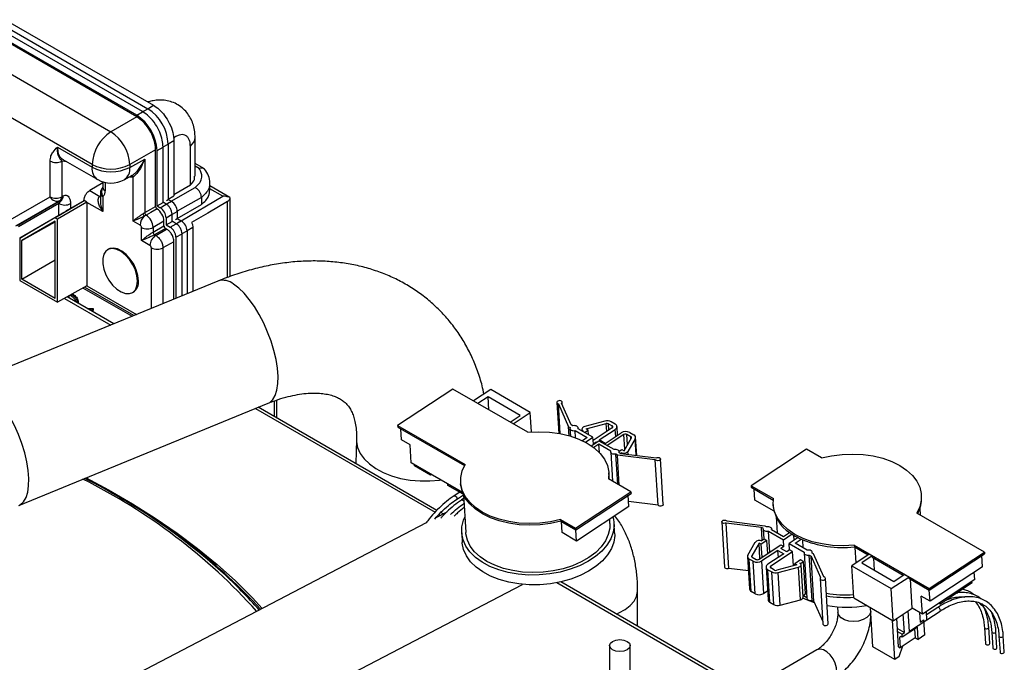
# Model space of a CAD drawing. Header units: millimetres. Extents: x 16 to 503, y 3 to 290.
# Tile 159 of 172: x 116 to 134, y 169 to 181. Entities that reach past the tile are written whole.
import ezdxf

# ---------------------------------------------------------------- set-up
doc = ezdxf.new("R2010")
doc.units = ezdxf.units.MM

msp = doc.modelspace()

# ---------------------------------------------------------------- linework, layer by layer
at = {"color": 7, "linetype": 'Continuous', "lineweight": 25}
for p, q in [((115.151, 181.405), (117.926, 179.803)), ((115.268, 181.462), (118.033, 179.866)), ((117.719, 179.652), (114.946, 181.253)), ((117.719, 179.681), (114.951, 181.279)), ((117.83, 179.748), (115.055, 181.35)), ((114.471, 180.973), (117.238, 179.374)), ((116.888, 178.764), (114.177, 180.329)), ((117.949, 179.931), (117.917, 179.933)), ((117.719, 179.681), (117.83, 179.747)), ((117.83, 179.748), (117.87, 179.772)), ((117.872, 179.771), (117.926, 179.803)), ((117.925, 179.803), (118.033, 179.866)), ((117.719, 179.652), (117.238, 179.374)), ((118.413, 179.206), (118.306, 179.144)), ((118.413, 179.206), (118.413, 178.178)), ((118.808, 178.546), (118.808, 179.271)), ((116.24, 179.086), (116.888, 178.712)), ((118.072, 179.039), (117.592, 178.762)), ((118.072, 177.983), (118.072, 179.039)), ((118.098, 179.025), (118.21, 179.089)), ((118.098, 177.993), (118.098, 179.025)), ((118.212, 179.09), (118.21, 179.089)), ((118.21, 178.059), (118.21, 179.089)), ((118.212, 179.09), (118.306, 179.143)), ((118.306, 179.143), (118.306, 178.113)), ((118.72, 178.386), (118.72, 179.107)), ((116.105, 178.162), (116.105, 178.828)), ((116.322, 178.827), (116.322, 178.162)), ((116.417, 178.815), (116.322, 178.827)), ((116.341, 178.858), (116.992, 178.483)), ((117.592, 178.71), (117.868, 178.864)), ((117.868, 178.864), (117.868, 177.866)), ((116.888, 178.764), (116.888, 178.712)), ((117.592, 178.762), (117.592, 178.71)), ((118.982, 178.68), (118.808, 178.78)), ((118.884, 178.686), (118.808, 178.729)), ((117.089, 178.44), (117.089, 178.338)), ((117.134, 178.427), (117.134, 178.275)), ((117.485, 178.479), (117.629, 178.559)), ((117.652, 178.53), (117.568, 178.525)), ((117.652, 177.709), (117.652, 178.53)), ((119.075, 178.435), (119.074, 178.422)), ((119.085, 178.289), (119.085, 178.426)), ((117.089, 178.42), (116.843, 178.278)), ((116.843, 178.278), (117.033, 178.169)), ((118.365, 178.079), (118.81, 178.336)), ((118.413, 178.206), (118.72, 178.386)), ((119.458, 178.148), (119.085, 178.363)), ((119.327, 178.172), (119.085, 178.312)), ((115.232, 177.658), (116.105, 178.162)), ((116.29, 178.091), (115.457, 177.611)), ((115.488, 177.628), (116.319, 178.107)), ((116.196, 177.771), (116.738, 178.091)), ((116.792, 178.06), (116.244, 177.743)), ((116.319, 178.107), (116.29, 178.091)), ((116.322, 178.162), (116.351, 178.178)), ((116.734, 178.089), (116.487, 177.943)), ((116.792, 178.06), (116.738, 178.091)), ((116.792, 178.057), (116.792, 176.502)), ((117.088, 177.887), (116.792, 178.057)), ((117.033, 178.169), (117.043, 178.175)), ((117.043, 178.164), (117.033, 178.169)), ((117.043, 178.232), (117.043, 178.083)), ((117.088, 178.169), (117.088, 177.887)), ((118.098, 177.993), (118.21, 178.058)), ((118.21, 178.059), (118.215, 178.062)), ((118.27, 178.024), (118.21, 178.059)), ((118.27, 178.024), (118.334, 178.061)), ((118.275, 178.095), (118.306, 178.113)), ((118.306, 178.115), (118.413, 178.178)), ((118.306, 178.113), (118.366, 178.078)), ((118.335, 178.06), (118.366, 178.078)), ((118.925, 178.151), (118.475, 177.891)), ((118.549, 177.715), (119.327, 178.172)), ((118.925, 178.151), (118.925, 178.019)), ((119.415, 176.659), (119.415, 178.071)), ((119.456, 178.146), (119.458, 178.147)), ((119.459, 176.675), (119.459, 178.146)), ((116.27, 178.035), (115.515, 177.599)), ((116.27, 177.816), (116.27, 178.035)), ((116.487, 178.034), (116.487, 177.943)), ((118.098, 177.993), (118.159, 177.957)), ((118.159, 177.957), (118.271, 178.023)), ((118.387, 177.84), (118.475, 177.89)), ((118.475, 177.759), (118.925, 178.019)), ((118.475, 177.89), (118.475, 177.758)), ((116.196, 177.771), (115.538, 177.391)), ((116.202, 177.705), (115.58, 177.346)), ((115.58, 177.346), (116.202, 177.696)), ((115.727, 177.503), (116.27, 177.816)), ((116.244, 177.743), (116.196, 177.771)), ((116.201, 176.269), (116.202, 177.705)), ((116.244, 176.196), (116.244, 177.743)), ((117.782, 177.634), (117.652, 177.709)), ((117.895, 177.819), (117.861, 177.8)), ((118.228, 177.705), (118.024, 177.589)), ((118.228, 177.62), (118.228, 177.705)), ((118.266, 177.772), (118.379, 177.836)), ((118.266, 177.772), (118.266, 177.638)), ((118.266, 177.638), (118.379, 177.703)), ((118.387, 177.84), (118.379, 177.836)), ((118.379, 177.704), (118.379, 177.836)), ((118.379, 177.704), (118.387, 177.709)), ((118.455, 177.66), (118.379, 177.704)), ((118.444, 177.74), (118.475, 177.758)), ((118.455, 177.66), (118.519, 177.698)), ((118.475, 177.758), (118.551, 177.714)), ((118.52, 177.696), (118.551, 177.714)), ((117.808, 177.346), (117.808, 177.59)), ((118.024, 177.502), (118.228, 177.62)), ((118.024, 177.589), (118.024, 177.502)), ((118.256, 177.573), (118.052, 177.455)), ((118.075, 177.442), (118.277, 177.561)), ((118.277, 177.561), (118.256, 177.573)), ((118.266, 177.638), (118.344, 177.593)), ((118.344, 177.593), (118.456, 177.658)), ((118.57, 177.475), (118.66, 177.526)), ((118.767, 177.591), (118.66, 177.528)), ((118.66, 177.526), (118.66, 176.355)), ((118.767, 177.591), (118.767, 176.399)), ((115.538, 177.391), (115.727, 177.503)), ((115.538, 177.391), (115.538, 176.603)), ((115.58, 176.628), (115.58, 177.346)), ((117.967, 177.254), (117.808, 177.346)), ((118.052, 177.455), (118.075, 177.442)), ((118.413, 177.325), (118.209, 177.209)), ((118.413, 176.254), (118.413, 177.325)), ((118.451, 177.407), (118.564, 177.471)), ((118.451, 177.407), (118.451, 176.27)), ((118.57, 177.475), (118.564, 177.472)), ((118.564, 176.316), (118.564, 177.472)), ((117.194, 177.185), (117.178, 177.175)), ((117.993, 176.082), (117.993, 177.21)), ((118.209, 177.209), (118.209, 176.17)), ((115.58, 176.628), (116.201, 176.986)), ((119.234, 176.591), (114.586, 174.684)), ((115.538, 176.603), (116.244, 176.196)), ((116.201, 176.269), (115.58, 176.628)), ((116.792, 176.502), (116.244, 176.196)), ((116.719, 176.461), (117.632, 175.934)), ((117.666, 175.948), (116.749, 176.477)), ((116.792, 176.502), (117.716, 175.968)), ((116.376, 176.269), (117.238, 175.772)), ((117.293, 175.795), (116.424, 176.296)), ((116.441, 176.306), (116.441, 176.286)), ((116.457, 176.315), (116.457, 176.277)), ((116.501, 176.307), (116.472, 176.323)), ((116.55, 176.311), (116.566, 176.321)), ((117.639, 176.376), (117.656, 176.385)), ((116.619, 176.184), (116.629, 176.189)), ((116.797, 176.081), (116.905, 176.078)), ((116.815, 176.071), (116.889, 176.068)), ((116.889, 176.068), (116.905, 176.078)), ((116.889, 176.068), (116.889, 176.031)), ((116.889, 176.031), (116.905, 176.041)), ((116.905, 176.078), (116.905, 176.041)), ((116.889, 176.031), (116.883, 176.031)), ((123.615, 174.579), (122.584, 173.9)), ((125.01, 173.773), (123.615, 174.579)), ((124.322, 174.567), (124.001, 174.356)), ((124.272, 174.434), (124.082, 174.309)), ((124.87, 174.088), (124.272, 174.434)), ((124.287, 174.19), (124.272, 174.434)), ((125.056, 174.143), (124.322, 174.567)), ((115.52, 172.407), (120.168, 174.313)), ((119.932, 174.217), (123.282, 172.283)), ((123.315, 172.318), (119.987, 174.239)), ((120.286, 174.067), (120.286, 174.358)), ((120.329, 174.042), (120.329, 174.372)), ((125.551, 174.329), (125.587, 173.753)), ((125.581, 174.303), (125.771, 173.874)), ((125.616, 173.748), (125.581, 174.303)), ((125.818, 173.914), (125.641, 174.315)), ((125.654, 174.285), (125.651, 174.335)), ((124.681, 173.963), (124.87, 174.088)), ((124.735, 173.932), (125.056, 174.143)), ((125.079, 173.779), (125.056, 174.143)), ((122.584, 173.9), (123.842, 173.174)), ((122.584, 173.9), (122.586, 173.87)), ((122.586, 173.87), (123.83, 173.152)), ((122.655, 173.63), (122.642, 173.837)), ((125.771, 173.874), (125.799, 173.859)), ((125.782, 173.709), (125.771, 173.874)), ((125.796, 173.844), (125.805, 173.702)), ((125.853, 173.894), (125.818, 173.914)), ((126.226, 173.679), (125.947, 173.84)), ((125.951, 173.838), (125.95, 173.854)), ((126.446, 173.98), (126.071, 173.881)), ((126.098, 173.838), (126.473, 173.937)), ((126.138, 173.814), (126.098, 173.838)), ((126.586, 173.857), (126.23, 173.622)), ((126.482, 173.788), (126.473, 173.937)), ((126.513, 173.933), (126.586, 173.891)), ((126.521, 173.814), (126.513, 173.933)), ((126.641, 173.926), (126.567, 173.969)), ((126.588, 173.858), (126.586, 173.891)), ((126.684, 173.72), (126.674, 173.88)), ((125.893, 173.804), (126.118, 173.674)), ((125.901, 173.67), (125.893, 173.804)), ((126.03, 173.81), (126.015, 173.8)), ((126.021, 173.833), (126.023, 173.805)), ((126.118, 173.674), (126.029, 173.616)), ((126.043, 173.802), (126.03, 173.81)), ((126.07, 173.769), (126.138, 173.814)), ((126.087, 173.587), (126.226, 173.679)), ((126.144, 173.726), (126.138, 173.814)), ((126.234, 173.558), (126.226, 173.679)), ((126.342, 173.629), (126.641, 173.826)), ((126.451, 173.566), (126.75, 173.763)), ((126.804, 173.731), (126.492, 173.525)), ((126.649, 173.696), (126.641, 173.826)), ((126.821, 173.458), (126.804, 173.731)), ((126.805, 173.429), (126.941, 173.667)), ((126.932, 173.691), (126.859, 173.733)), ((126.87, 173.544), (126.859, 173.733)), ((127.013, 173.653), (126.877, 173.416)), ((126.913, 173.769), (126.986, 173.727)), ((126.934, 173.655), (126.932, 173.691)), ((127.033, 173.344), (127.013, 173.653)), ((127.041, 173.343), (127.02, 173.68)), ((121.817, 173.638), (121.803, 173.191)), ((122.819, 173.536), (122.655, 173.63)), ((122.839, 173.203), (122.819, 173.536)), ((126.193, 173.522), (126.335, 173.616)), ((126.234, 173.558), (126.288, 173.593)), ((126.335, 173.549), (126.241, 173.487)), ((126.288, 173.593), (126.295, 173.589)), ((126.289, 173.585), (126.288, 173.593)), ((126.335, 173.616), (126.614, 173.455)), ((126.56, 173.419), (126.335, 173.549)), ((126.345, 173.393), (126.335, 173.549)), ((126.451, 173.566), (126.342, 173.629)), ((126.558, 173.405), (126.592, 172.86)), ((126.682, 173.349), (126.654, 173.365)), ((126.69, 172.804), (126.654, 173.365)), ((127.388, 173.26), (126.682, 173.349)), ((126.717, 172.788), (126.682, 173.349)), ((126.709, 173.4), (126.743, 173.38)), ((126.711, 173.418), (126.764, 173.453)), ((126.712, 173.398), (126.711, 173.414)), ((126.743, 173.38), (127.404, 173.297)), ((126.75, 173.394), (126.764, 173.386)), ((126.764, 173.386), (126.754, 173.379)), ((126.764, 173.453), (126.805, 173.429)), ((126.765, 173.378), (126.764, 173.386)), ((126.88, 173.363), (126.877, 173.416)), ((130.205, 173.455), (129.174, 172.777)), ((130.484, 173.294), (130.205, 173.455)), ((123.794, 172.652), (122.839, 173.203)), ((122.898, 173.145), (122.896, 173.171)), ((123.197, 172.972), (122.898, 173.145)), ((127.441, 172.413), (127.388, 173.26)), ((127.537, 172.43), (127.484, 173.277)), ((123.197, 172.972), (123.195, 172.998)), ((123.217, 172.986), (123.197, 172.972)), ((126.523, 172.984), (126.521, 173.014)), ((123.523, 172.784), (123.521, 172.81)), ((123.808, 172.62), (123.523, 172.784)), ((123.758, 172.841), (123.759, 172.811)), ((126.933, 172.663), (126.517, 172.903)), ((129.174, 172.777), (129.59, 172.537)), ((129.174, 172.777), (129.176, 172.747)), ((129.176, 172.747), (129.587, 172.509)), ((117.383, 172.567), (117.317, 172.605)), ((123.742, 172.657), (123.639, 172.589)), ((123.683, 172.522), (123.811, 172.607)), ((123.81, 172.614), (123.855, 171.906)), ((125.902, 171.985), (126.933, 172.663)), ((125.904, 171.955), (126.935, 172.633)), ((126.896, 172.389), (126.882, 172.598)), ((126.933, 172.663), (126.935, 172.633)), ((129.245, 172.507), (129.232, 172.714)), ((132.351, 172.569), (132.349, 172.599)), ((123.815, 172.537), (123.775, 172.511)), ((123.821, 172.446), (123.819, 172.444)), ((123.819, 172.444), (123.821, 172.445)), ((126.896, 172.389), (125.919, 171.746)), ((127.441, 172.413), (126.89, 172.483)), ((129.602, 172.301), (129.245, 172.507)), ((129.586, 172.426), (129.588, 172.396)), ((132.334, 172.226), (132.325, 172.367)), ((123.499, 172.286), (123.295, 172.179)), ((123.354, 172.241), (123.382, 172.225)), ((123.432, 172.251), (123.388, 172.276)), ((129.638, 172.199), (129.657, 171.899)), ((133.523, 171.54), (132.265, 172.266)), ((123.118, 172.087), (113.734, 167.189)), ((125.623, 172.146), (125.902, 171.985)), ((125.623, 172.146), (125.624, 172.116)), ((125.624, 172.116), (125.904, 171.955)), ((125.649, 171.902), (125.636, 172.109)), ((126.542, 172.075), (126.537, 172.153)), ((126.63, 171.898), (126.619, 172.08)), ((128.627, 172.103), (128.68, 171.256)), ((129.368, 171.999), (128.707, 172.082)), ((128.76, 171.236), (128.707, 172.082)), ((128.723, 172.12), (129.429, 172.031)), ((129.402, 171.979), (129.368, 171.999)), ((129.382, 171.766), (129.368, 171.999)), ((129.429, 172.031), (129.456, 172.015)), ((123.778, 171.901), (123.789, 171.72)), ((125.919, 171.746), (125.649, 171.902)), ((125.902, 171.985), (125.904, 171.955)), ((125.919, 171.746), (125.906, 171.956)), ((129.4, 171.965), (129.411, 171.784)), ((129.776, 171.764), (129.496, 171.925)), ((129.521, 171.537), (129.496, 171.925)), ((129.551, 171.961), (129.775, 171.831)), ((129.554, 171.959), (129.553, 171.975)), ((129.775, 171.831), (129.89, 171.906)), ((129.94, 171.872), (129.776, 171.764)), ((129.975, 171.761), (129.969, 171.853)), ((129.113, 171.485), (129.249, 171.722)), ((129.321, 171.708), (129.185, 171.471)), ((129.362, 171.685), (129.321, 171.708)), ((129.339, 171.418), (129.321, 171.708)), ((129.322, 171.407), (129.729, 171.674)), ((129.362, 171.752), (129.416, 171.788)), ((129.47, 171.756), (129.362, 171.685)), ((129.375, 171.744), (129.362, 171.752)), ((129.362, 171.75), (129.362, 171.752)), ((129.377, 171.443), (129.362, 171.685)), ((129.416, 171.788), (129.47, 171.756)), ((129.486, 171.514), (129.47, 171.756)), ((129.729, 171.674), (129.783, 171.643)), ((129.783, 171.643), (129.729, 171.607)), ((129.783, 171.643), (129.776, 171.764)), ((130.049, 171.809), (129.884, 171.701)), ((129.884, 171.701), (130.164, 171.54)), ((129.892, 171.58), (129.884, 171.701)), ((129.993, 171.705), (130.108, 171.781)), ((130.218, 171.576), (129.993, 171.705)), ((130.146, 171.617), (130.137, 171.768)), ((131.097, 171.667), (132.492, 170.862)), ((131.097, 171.667), (131.099, 171.637)), ((131.099, 171.637), (131.358, 171.487)), ((129.106, 171.457), (129.144, 170.853)), ((129.186, 171.453), (129.185, 171.471)), ((129.674, 171.572), (129.376, 171.375)), ((129.784, 171.509), (129.485, 171.312)), ((129.539, 171.281), (129.946, 171.549)), ((129.674, 171.572), (129.784, 171.509)), ((129.683, 171.442), (129.674, 171.572)), ((129.838, 171.544), (129.729, 171.607)), ((129.892, 171.58), (129.838, 171.544)), ((129.946, 171.549), (129.892, 171.58)), ((129.963, 171.283), (129.946, 171.549)), ((130.161, 171.526), (130.214, 170.679)), ((130.258, 171.485), (130.292, 171.466)), ((130.311, 170.639), (130.258, 171.485)), ((130.292, 171.466), (130.47, 171.065)), ((130.345, 170.619), (130.292, 171.466)), ((130.339, 171.505), (130.312, 171.521)), ((130.316, 171.519), (130.315, 171.535)), ((130.529, 171.077), (130.339, 171.505)), ((131.377, 171.499), (131.052, 171.285)), ((131.133, 171.339), (131.115, 171.627)), ((131.432, 171.468), (131.237, 171.34)), ((131.432, 171.468), (131.377, 171.499)), ((131.432, 171.468), (131.433, 171.444)), ((132.492, 170.862), (133.523, 171.54)), ((132.494, 170.831), (133.525, 171.51)), ((133.486, 171.266), (133.473, 171.475)), ((133.523, 171.54), (133.525, 171.51)), ((129.213, 171.369), (129.14, 171.411)), ((129.178, 170.806), (129.14, 171.411)), ((129.194, 171.447), (129.267, 171.404)), ((129.251, 170.764), (129.213, 171.369)), ((129.414, 170.77), (129.376, 171.375)), ((129.542, 171.246), (129.539, 171.281)), ((130.028, 171.3), (129.653, 171.201)), ((130.096, 171.395), (129.988, 171.324)), ((129.988, 171.324), (130.028, 171.3)), ((129.99, 171.29), (129.988, 171.324)), ((130.083, 171.336), (130.096, 171.328)), ((130.151, 171.364), (130.096, 171.395)), ((130.096, 171.328), (130.151, 171.364)), ((130.097, 171.325), (130.096, 171.328)), ((130.143, 170.7), (130.105, 171.305)), ((130.189, 170.759), (130.151, 171.364)), ((131.089, 170.686), (131.052, 171.285)), ((131.052, 171.285), (131.786, 170.861)), ((131.237, 171.34), (131.836, 170.994)), ((131.433, 171.444), (132.011, 171.11)), ((131.477, 171.202), (131.463, 171.427)), ((133.486, 171.266), (132.509, 170.623)), ((129.123, 171.19), (128.76, 171.236)), ((129.452, 171.258), (129.489, 170.653)), ((129.485, 171.212), (129.559, 171.169)), ((129.523, 170.607), (129.485, 171.212)), ((129.613, 171.205), (129.54, 171.247)), ((129.597, 170.565), (129.559, 171.169)), ((129.68, 171.157), (130.055, 171.257)), ((129.717, 170.553), (129.68, 171.157)), ((130.093, 170.652), (130.055, 171.257)), ((131.836, 170.994), (132.03, 171.122)), ((132.112, 171.075), (132.03, 171.122)), ((133.343, 171.027), (133.335, 171.166)), ((114.589, 165.553), (124.91, 170.939)), ((125.555, 170.971), (129.071, 168.94)), ((129.116, 168.969), (125.624, 170.985)), ((130.46, 171.045), (130.513, 170.198)), ((130.613, 170.204), (130.56, 171.051)), ((131.786, 170.861), (132.112, 171.075)), ((132.112, 171.075), (132.113, 171.051)), ((132.113, 171.051), (132.494, 170.831)), ((132.176, 170.495), (132.143, 171.034)), ((133.343, 171.027), (132.367, 170.385)), ((133.293, 170.965), (132.696, 170.572)), ((133.293, 170.965), (133.291, 170.993)), ((127.058, 170.157), (127.058, 170.824)), ((129.251, 170.764), (129.178, 170.806)), ((129.479, 170.814), (129.414, 170.77)), ((130.141, 170.728), (130.189, 170.759)), ((130.148, 170.733), (130.213, 170.695)), ((131.824, 170.262), (131.786, 170.861)), ((132.509, 170.623), (132.346, 170.717)), ((132.367, 170.385), (132.346, 170.717)), ((132.492, 170.862), (132.494, 170.831)), ((132.509, 170.623), (132.496, 170.833)), ((133.016, 170.782), (133.025, 170.781)), ((129.523, 170.607), (129.597, 170.565)), ((129.717, 170.553), (130.093, 170.652)), ((130.311, 170.639), (130.345, 170.619)), ((130.345, 170.619), (130.51, 170.248)), ((131.089, 170.686), (131.824, 170.262)), ((132.696, 170.572), (132.672, 170.586)), ((132.696, 170.572), (132.694, 170.6)), ((130.784, 170.52), (130.791, 170.416)), ((131.445, 169.774), (131.399, 170.508)), ((131.824, 170.262), (132.176, 170.495)), ((132.033, 170.041), (132.011, 170.386)), ((132.125, 170.058), (132.101, 170.445)), ((132.367, 170.385), (132.176, 170.495)), ((132.315, 170.415), (132.326, 170.234)), ((132.451, 170.272), (132.441, 170.433)), ((132.652, 170.507), (132.445, 170.371)), ((132.45, 170.279), (132.696, 170.44)), ((131.853, 169.539), (131.807, 170.272)), ((131.923, 169.774), (131.89, 170.306)), ((132.451, 170.272), (132.125, 170.058)), ((132.326, 170.234), (132.394, 170.279)), ((132.412, 169.995), (132.394, 170.279)), ((131.902, 170.117), (132.033, 170.041)), ((131.905, 170.058), (131.987, 170.011)), ((131.987, 170.011), (132.033, 170.041)), ((131.99, 169.953), (131.987, 170.011)), ((132.274, 170.139), (131.99, 169.953)), ((132.223, 170.106), (132.234, 169.945)), ((132.288, 169.913), (132.274, 170.139)), ((132.412, 169.995), (132.288, 169.913)), ((133.523, 170.133), (133.542, 169.831)), ((133.622, 169.836), (133.603, 170.138)), ((133.659, 170.055), (133.678, 169.752)), ((133.758, 169.757), (133.739, 170.06)), ((133.894, 169.679), (133.875, 169.981)), ((126.536, 169.797), (126.536, 169.295)), ((126.921, 169.295), (126.921, 169.797)), ((131.938, 169.957), (131.961, 169.97)), ((131.938, 169.957), (131.95, 169.758)), ((132.234, 169.945), (131.95, 169.758)), ((131.99, 169.953), (131.961, 169.97)), ((132.234, 169.945), (132.288, 169.913)), ((133.795, 169.976), (133.814, 169.674)), ((130.401, 169.717), (129.277, 169.069)), ((131.853, 169.539), (131.445, 169.774)), ((131.923, 169.774), (131.95, 169.758)), ((131.934, 169.592), (132.005, 169.794)), ((131.934, 169.592), (131.853, 169.539))]:
    msp.add_line(p, q, dxfattribs=at)
at = {"color": 7, "linetype": 'Continuous', "lineweight": 25, "flags": 128}
for points in [[(119.415, 178.071), (119.043, 177.856), (118.743, 177.683)], [(117.868, 177.866), (117.983, 177.932), (118.072, 177.983)], [(118.098, 177.937), (117.984, 177.871), (117.895, 177.819)], [(117.735, 176.587), (117.725, 176.687), (117.695, 176.792), (117.647, 176.896), (117.584, 176.993), (117.51, 177.076), (117.429, 177.14), (117.348, 177.181), (117.27, 177.197), (117.201, 177.186), (117.145, 177.15), (117.105, 177.09), (117.085, 177.01), (117.085, 176.915), (117.105, 176.812), (117.145, 176.707), (117.201, 176.605), (117.27, 176.515), (117.347, 176.441), (117.429, 176.388), (117.509, 176.359), (117.583, 176.357), (117.647, 176.38), (117.695, 176.429), (117.725, 176.499), (117.735, 176.587)], [(117.751, 176.597), (117.741, 176.696), (117.711, 176.801), (117.663, 176.906), (117.6, 177.002), (117.526, 177.085), (117.445, 177.149), (117.364, 177.191), (117.286, 177.206), (117.217, 177.196), (117.194, 177.185)], [(120.168, 174.313), (120.201, 174.33), (120.258, 174.383), (120.303, 174.461), (120.335, 174.56), (120.353, 174.679), (120.356, 174.815), (120.344, 174.966), (120.318, 175.127), (120.278, 175.296), (120.226, 175.468), (120.161, 175.64), (120.087, 175.808), (120.003, 175.968), (119.913, 176.116), (119.818, 176.249), (119.721, 176.365), (119.623, 176.46), (119.527, 176.532)], [(115.52, 172.407), (115.553, 172.424), (115.611, 172.477), (115.656, 172.555), (115.688, 172.654), (115.705, 172.773), (115.708, 172.909), (115.697, 173.06), (115.671, 173.221), (115.631, 173.39), (115.578, 173.562), (115.514, 173.734), (115.439, 173.902), (115.356, 174.061), (115.266, 174.21), (115.171, 174.343), (115.073, 174.458), (114.975, 174.554), (114.879, 174.626)], [(125.641, 174.315), (125.649, 174.327), (125.65, 174.339), (125.642, 174.351), (125.627, 174.359), (125.608, 174.363), (125.588, 174.361), (125.57, 174.355), (125.557, 174.345), (125.551, 174.332), (125.554, 174.32), (125.565, 174.309), (125.581, 174.303)], [(125.799, 173.859), (125.796, 173.846), (125.799, 173.834), (125.806, 173.823), (125.819, 173.813), (125.835, 173.807), (125.853, 173.803), (125.873, 173.802), (125.893, 173.804)], [(125.947, 173.84), (125.95, 173.852), (125.947, 173.864), (125.939, 173.876), (125.927, 173.885), (125.911, 173.892), (125.893, 173.896), (125.873, 173.897), (125.853, 173.894)], [(126.071, 173.881), (126.054, 173.875), (126.04, 173.867), (126.029, 173.856), (126.023, 173.845), (126.021, 173.833), (126.024, 173.821), (126.032, 173.811), (126.043, 173.802)], [(125.01, 173.773), (125.212, 173.783), (125.413, 173.776), (125.608, 173.75), (125.792, 173.706), (125.963, 173.646), (126.116, 173.57), (126.248, 173.481), (126.357, 173.38), (126.44, 173.269), (126.494, 173.151), (126.52, 173.028), (126.517, 172.903)], [(121.817, 173.638), (121.817, 173.597), (121.838, 173.487), (121.885, 173.38), (121.959, 173.278), (122.057, 173.183), (122.177, 173.097), (122.316, 173.022), (122.472, 172.961), (122.64, 172.914), (122.818, 172.881), (123.001, 172.865), (123.184, 172.866), (123.365, 172.883), (123.389, 172.886)], [(126.654, 173.365), (126.635, 173.362), (126.615, 173.363), (126.596, 173.367), (126.58, 173.374), (126.568, 173.383), (126.56, 173.394), (126.558, 173.407), (126.56, 173.419)], [(126.614, 173.455), (126.634, 173.457), (126.654, 173.456), (126.673, 173.452), (126.689, 173.445), (126.701, 173.436), (126.709, 173.425), (126.711, 173.413), (126.709, 173.4)], [(127.404, 173.297), (127.422, 173.303), (127.443, 173.304), (127.462, 173.3), (127.476, 173.292), (127.483, 173.28), (127.482, 173.268), (127.473, 173.256), (127.457, 173.247), (127.437, 173.243), (127.417, 173.244), (127.4, 173.25), (127.388, 173.26)], [(130.484, 173.294), (130.674, 173.336), (130.869, 173.361), (131.066, 173.368), (131.261, 173.359), (131.45, 173.332), (131.629, 173.288), (131.795, 173.229), (131.944, 173.155), (132.073, 173.068), (132.18, 172.97), (132.262, 172.863), (132.318, 172.748), (132.347, 172.629), (132.347, 172.507), (132.32, 172.385), (132.265, 172.266)], [(125.623, 172.146), (125.433, 172.104), (125.238, 172.079), (125.041, 172.072), (124.846, 172.081), (124.657, 172.108), (124.478, 172.152), (124.312, 172.211), (124.163, 172.285), (124.034, 172.372), (123.927, 172.47), (123.845, 172.577), (123.789, 172.692), (123.76, 172.811), (123.76, 172.933), (123.787, 173.055), (123.842, 173.174)], [(116.775, 172.922), (117.194, 172.699), (117.64, 172.442), (118.066, 172.174), (118.472, 171.895), (118.856, 171.607), (119.219, 171.309), (119.559, 171.003), (119.877, 170.688), (120.06, 170.491)], [(126.523, 172.984), (126.524, 172.955), (126.522, 172.9)], [(125.624, 172.116), (125.435, 172.074), (125.24, 172.049), (125.043, 172.042), (124.848, 172.051), (124.659, 172.078), (124.48, 172.122), (124.314, 172.181), (124.165, 172.255), (124.035, 172.342), (123.929, 172.44), (123.846, 172.547), (123.791, 172.662), (123.762, 172.781), (123.759, 172.811)], [(123.639, 172.589), (123.64, 172.59), (123.648, 172.591), (123.659, 172.587), (123.67, 172.579), (123.68, 172.567), (123.686, 172.553), (123.689, 172.539)], [(123.689, 172.539), (123.688, 172.529), (123.683, 172.522)], [(123.775, 172.511), (123.776, 172.511), (123.784, 172.513), (123.795, 172.509), (123.806, 172.5), (123.816, 172.488), (123.819, 172.483)], [(127.537, 172.43), (127.535, 172.421), (127.526, 172.409), (127.51, 172.401), (127.491, 172.397), (127.47, 172.398), (127.453, 172.403), (127.441, 172.413)], [(131.097, 171.667), (130.895, 171.657), (130.694, 171.665), (130.499, 171.691), (130.315, 171.734), (130.144, 171.794), (129.991, 171.87), (129.859, 171.959), (129.75, 172.06), (129.667, 172.171), (129.613, 172.289), (129.587, 172.412), (129.59, 172.537)], [(126.599, 172.194), (126.609, 172.153), (126.619, 172.031), (126.602, 171.909), (126.558, 171.788), (126.487, 171.67), (126.391, 171.56), (126.272, 171.457), (126.132, 171.365), (125.974, 171.285), (125.801, 171.219), (125.615, 171.167), (125.422, 171.132), (125.225, 171.114), (125.027, 171.112), (124.832, 171.128), (124.645, 171.16), (124.468, 171.209), (124.305, 171.273), (124.16, 171.351), (124.035, 171.441), (123.933, 171.542), (123.855, 171.651), (123.803, 171.768), (123.779, 171.888), (123.782, 172.011), (123.813, 172.133), (123.837, 172.19)], [(126.542, 172.075), (126.539, 171.984), (126.512, 171.866), (126.459, 171.75), (126.379, 171.639), (126.276, 171.535), (126.15, 171.441), (126.005, 171.358), (125.844, 171.287), (125.67, 171.231), (125.486, 171.19), (125.296, 171.166), (125.104, 171.158), (124.914, 171.168), (124.73, 171.194), (124.555, 171.236), (124.394, 171.294), (124.249, 171.366), (124.123, 171.45), (124.019, 171.546), (123.939, 171.65), (123.885, 171.762), (123.857, 171.878), (123.855, 171.906)], [(128.707, 172.082), (128.689, 172.076), (128.668, 172.075), (128.649, 172.079), (128.635, 172.088), (128.628, 172.099), (128.629, 172.112), (128.638, 172.124), (128.654, 172.132), (128.673, 172.137), (128.694, 172.136), (128.711, 172.13), (128.723, 172.12)], [(129.456, 172.015), (129.476, 172.018), (129.496, 172.017), (129.515, 172.013), (129.531, 172.006), (129.543, 171.996), (129.551, 171.985), (129.553, 171.973), (129.551, 171.961)], [(126.63, 171.898), (126.631, 171.85), (126.614, 171.727), (126.569, 171.606), (126.499, 171.489), (126.403, 171.378), (126.283, 171.276), (126.143, 171.183), (125.985, 171.103), (125.812, 171.037), (125.627, 170.986), (125.434, 170.951), (125.236, 170.932), (125.038, 170.931), (124.843, 170.946), (124.656, 170.979), (124.479, 171.028), (124.317, 171.091), (124.171, 171.169), (124.046, 171.259), (123.944, 171.36), (123.866, 171.47), (123.815, 171.586), (123.79, 171.707), (123.789, 171.72)], [(129.496, 171.925), (129.476, 171.923), (129.457, 171.923), (129.438, 171.927), (129.422, 171.934), (129.41, 171.944), (129.402, 171.955), (129.4, 171.967), (129.402, 171.979)], [(130.164, 171.54), (130.161, 171.527), (130.164, 171.515), (130.171, 171.504), (130.184, 171.495), (130.199, 171.488), (130.218, 171.484), (130.238, 171.483), (130.258, 171.485)], [(130.312, 171.521), (130.315, 171.534), (130.312, 171.546), (130.304, 171.557), (130.292, 171.566), (130.276, 171.573), (130.258, 171.577), (130.238, 171.578), (130.218, 171.576)], [(130.055, 171.257), (130.072, 171.263), (130.086, 171.271), (130.097, 171.282), (130.103, 171.293), (130.105, 171.305), (130.102, 171.316), (130.094, 171.327), (130.083, 171.336)], [(128.76, 171.236), (128.742, 171.23), (128.721, 171.229), (128.702, 171.233), (128.688, 171.241), (128.681, 171.253), (128.68, 171.256)], [(130.47, 171.065), (130.461, 171.053), (130.461, 171.04), (130.469, 171.029), (130.483, 171.021), (130.502, 171.017), (130.523, 171.018), (130.541, 171.025), (130.554, 171.035), (130.56, 171.048), (130.557, 171.06), (130.546, 171.07), (130.529, 171.077)], [(126.662, 170.386), (126.706, 170.405), (126.823, 170.469), (126.92, 170.543), (126.992, 170.626), (127.039, 170.715), (127.058, 170.807), (127.058, 170.824)], [(130.093, 170.652), (130.11, 170.658), (130.124, 170.667), (130.135, 170.677), (130.141, 170.688), (130.143, 170.7), (130.143, 170.7)], [(130.355, 170.597), (130.224, 170.642), (130.137, 170.68)], [(130.214, 170.679), (130.217, 170.669), (130.224, 170.658), (130.237, 170.648), (130.253, 170.641), (130.271, 170.637), (130.291, 170.636), (130.311, 170.639)], [(131.404, 170.431), (131.403, 170.426), (131.38, 170.371), (131.331, 170.321), (131.261, 170.281), (131.177, 170.255), (131.086, 170.246), (130.996, 170.253), (130.915, 170.276), (130.851, 170.313), (130.808, 170.362), (130.791, 170.416)], [(132.696, 170.44), (132.701, 170.447), (132.703, 170.458), (132.7, 170.471), (132.693, 170.485), (132.683, 170.497), (132.672, 170.505), (132.662, 170.509), (132.653, 170.508), (132.652, 170.507)], [(130.513, 170.198), (130.514, 170.194), (130.522, 170.182), (130.536, 170.174), (130.556, 170.17), (130.576, 170.172), (130.594, 170.178), (130.607, 170.189), (130.613, 170.201), (130.613, 170.204)], [(133.523, 170.133), (133.526, 170.125), (133.535, 170.117), (133.548, 170.112), (133.563, 170.111), (133.579, 170.113), (133.592, 170.119), (133.6, 170.128), (133.603, 170.137), (133.603, 170.138)], [(133.659, 170.054), (133.662, 170.046), (133.671, 170.039), (133.684, 170.034), (133.699, 170.032), (133.715, 170.035), (133.728, 170.041), (133.736, 170.049), (133.739, 170.059), (133.739, 170.06)], [(133.795, 169.976), (133.798, 169.968), (133.807, 169.96), (133.82, 169.955), (133.835, 169.954), (133.851, 169.956), (133.864, 169.962), (133.872, 169.971), (133.875, 169.98), (133.875, 169.981)], [(126.864, 169.876), (126.906, 169.84), (126.921, 169.797), (126.906, 169.755), (126.864, 169.719), (126.802, 169.695), (126.728, 169.686), (126.655, 169.695), (126.592, 169.719), (126.551, 169.755), (126.536, 169.797), (126.551, 169.84), (126.592, 169.876), (126.655, 169.9), (126.728, 169.908), (126.802, 169.9), (126.864, 169.876)], [(133.542, 169.831), (133.545, 169.822), (133.554, 169.815), (133.567, 169.81), (133.582, 169.809), (133.598, 169.811), (133.611, 169.817), (133.619, 169.825), (133.622, 169.835), (133.622, 169.836)], [(130.708, 169.184), (130.725, 169.196), (130.757, 169.242), (130.771, 169.307), (130.767, 169.384), (130.743, 169.468), (130.703, 169.55), (130.649, 169.623), (130.587, 169.681), (130.522, 169.718), (130.46, 169.732), (130.407, 169.721), (130.401, 169.717)], [(133.678, 169.752), (133.681, 169.744), (133.69, 169.736), (133.703, 169.731), (133.718, 169.73), (133.734, 169.733), (133.747, 169.738), (133.755, 169.747), (133.758, 169.756), (133.758, 169.757)], [(133.814, 169.674), (133.817, 169.665), (133.826, 169.658), (133.839, 169.653), (133.854, 169.652), (133.87, 169.654), (133.883, 169.66), (133.891, 169.668), (133.894, 169.678), (133.894, 169.679)]]:
    msp.add_lwpolyline(points, dxfattribs=at)
at = {"color": 7, "linetype": 'Continuous', "lineweight": 25}
for centre, radius, start, end in [((117.48, 179.105), 0.828, 2.6027, 57.3917), ((117.275, 178.987), 0.824, 2.6027, 57.3917), ((117.657, 178.728), 0.769, 122.9174, 177.3656), ((116.813, 178.72), 0.78, 3.0571, 56.9373), ((118.595, 179.28), 0.213, 305.8651, 357.5502), ((116.214, 179.038), 0.237, 242.6286, 297.0771), ((117.133, 178.685), 0.247, 173.7269, 234.9512), ((117.242, 179.447), 0.769, 242.6286, 297.0771), ((117.242, 179.395), 0.769, 242.6286, 297.0771), ((117.352, 178.681), 0.242, 303.3603, 6.8828), ((117.242, 178.916), 0.5, 239.9985, 299.1313), ((117.619, 178.516), 0.0363, 23.9313, 95.2246), ((117.197, 178.232), 0.154, 134.6587, 179.9958), ((117.215, 178.254), 0.153, 146.962, 213.6061), ((117.015, 178.264), 0.12, 307.9445, 5.2611), ((117.163, 178.343), 0.0738, 184.0899, 247.2205), ((116.214, 178.373), 0.237, 242.6286, 297.0771), ((116.234, 178.222), 0.142, 204.8847, 293.0818), ((116.245, 178.154), 0.0777, 305.8251, 5.4802), ((116.273, 178.17), 0.0777, 305.8251, 5.4802), ((117.119, 178.239), 0.0759, 185.043, 246.2673), ((118.239, 177.879), 0.236, 2.6027, 57.3917), ((116.379, 178.245), 0.237, 242.6286, 297.0771), ((117.931, 177.691), 0.297, 2.7117, 55.8488), ((118.034, 177.761), 0.233, 2.6027, 57.3917), ((118.023, 177.622), 0.241, 132.2462, 177.0639), ((117.971, 177.894), 0.145, 199.5805, 220.4139), ((117.929, 177.869), 0.0603, 183.1255, 235.7813), ((117.732, 177.576), 0.293, 2.6875, 56.2192), ((118.424, 177.515), 0.236, 2.6027, 57.3917), ((117.753, 177.587), 0.0553, 2.6027, 57.3917), ((117.917, 177.8), 0.237, 242.6286, 297.0771), ((118.219, 177.397), 0.233, 2.6027, 57.3917), ((118.204, 177.243), 0.237, 122.9174, 177.3656), ((118.084, 177.506), 0.06, 183.0571, 236.9373), ((118.102, 177.42), 0.237, 242.6286, 297.0771), ((117.531, 176.569), 0.222, 304.2017, 7.1039), ((119.326, 176.289), 0.316, 50.5139, 106.9918), ((126.492, 173.82), 0.167, 63.052, 105.8362), ((126.488, 173.883), 0.0555, 63.052, 105.8362), ((126.579, 173.874), 0.0184, 294.1338, 66.0924), ((126.618, 173.876), 0.0551, 294.1338, 66.0924), ((126.837, 173.62), 0.167, 63.1257, 121.4122), ((126.833, 173.684), 0.0558, 63.1257, 121.4122), ((126.925, 173.675), 0.0176, 332.2336, 67.9853), ((126.966, 173.678), 0.0528, 332.2336, 67.9853), ((126.8, 173.482), 0.102, 240.8041, 319.2252), ((111.859, 163.145), 10.896, 42.006, 63.5255), ((111.391, 162.318), 11.875, 48.0486, 63.153), ((112.121, 163.189), 10.753, 42.6531, 60.7056), ((131.777, 172.539), 0.576, 330.7652, 2.9516), ((130.243, 172.463), 0.659, 185.8498, 237.6072), ((130.531, 172.782), 1.085, 233.8045, 237.0023), ((130.605, 172.898), 1.223, 237.0585, 242.9469), ((129.326, 171.655), 0.102, 60.8041, 139.2252), ((130.672, 173.027), 1.368, 242.8894, 245.6297), ((130.879, 173.607), 1.982, 247.1073, 276.3688), ((129.16, 171.46), 0.0528, 152.2336, 247.9853), ((129.201, 171.463), 0.0176, 152.2336, 247.9853), ((129.289, 171.518), 0.167, 243.1257, 301.4122), ((129.293, 171.454), 0.0558, 243.1257, 301.4122), ((129.508, 171.262), 0.0551, 114.1338, 246.0924), ((129.547, 171.264), 0.0184, 114.1338, 246.0924), ((113.43, 164.691), 8.747, 41.2752, 47.5904), ((129.634, 171.318), 0.167, 243.052, 285.8362), ((129.638, 171.254), 0.0555, 243.052, 285.8362), ((129.203, 170.86), 0.0596, 187.35, 244.8206), ((129.327, 170.913), 0.167, 243.1257, 301.4122), ((130.943, 172.846), 2.103, 259.9907, 273.895), ((130.938, 172.93), 2.235, 260.7889, 273.8594), ((129.549, 170.661), 0.06, 187.5409, 244.6297), ((129.672, 170.713), 0.167, 243.052, 285.8362), ((130.951, 172.776), 2.262, 260.8505, 279.6815)]:
    msp.add_arc(centre, radius, start, end, dxfattribs=at)
for points, knots in [([(118.808, 179.271), (118.807, 179.304), (118.805, 179.38), (118.78, 179.494), (118.736, 179.608), (118.674, 179.71), (118.592, 179.802), (118.492, 179.877), (118.379, 179.931), (118.262, 179.961), (118.144, 179.968), (118.036, 179.958), (117.97, 179.937), (117.942, 179.929)], [0, 0, 0, 0, 0.078615, 0.177311, 0.272387, 0.36522, 0.456808, 0.557433, 0.654006, 0.747364, 0.838923, 0.930319, 1, 1, 1, 1]), ([(118.21, 179.089), (118.208, 179.131), (118.202, 179.219), (118.153, 179.367), (118.071, 179.52), (117.958, 179.66), (117.871, 179.72), (117.83, 179.748)], [0, 0, 0, 0, 0.176827, 0.367159, 0.563546, 0.790261, 1, 1, 1, 1]), ([(118.033, 179.866), (118.068, 179.842), (118.141, 179.793), (118.245, 179.677), (118.336, 179.529), (118.401, 179.362), (118.409, 179.257), (118.413, 179.206)], [0, 0, 0, 0, 0.176827, 0.367159, 0.563546, 0.790261, 1, 1, 1, 1]), ([(118.072, 179.039), (118.07, 179.079), (118.064, 179.16), (118.019, 179.297), (117.943, 179.44), (117.839, 179.569), (117.758, 179.625), (117.719, 179.652)], [0, 0, 0, 0, 0.176817, 0.367152, 0.56355, 0.790272, 1, 1, 1, 1]), ([(118.72, 179.107), (118.719, 179.131), (118.716, 179.179), (118.695, 179.237), (118.664, 179.283), (118.621, 179.312), (118.569, 179.323), (118.51, 179.315), (118.457, 179.29), (118.423, 179.266), (118.41, 179.253), (118.408, 179.25)], [0, 0, 0, 0, 0.130218, 0.261583, 0.393483, 0.52346, 0.654673, 0.785453, 0.916622, 0.982714, 1, 1, 1, 1]), ([(116.105, 178.828), (116.109, 178.861), (116.116, 178.927), (116.166, 179.012), (116.212, 179.058), (116.24, 179.086)], [0, 0, 0, 0, 0.279742, 0.559389, 1, 1, 1, 1]), ([(116.24, 179.086), (116.239, 179.053), (116.237, 178.99), (116.261, 178.9), (116.299, 178.855), (116.322, 178.827)], [0, 0, 0, 0, 0.295782, 0.569125, 1, 1, 1, 1]), ([(116.24, 179.086), (116.244, 179.046), (116.251, 178.958), (116.296, 178.885), (116.337, 178.863), (116.346, 178.858)], [0, 0, 0, 0, 0.396935, 0.86014, 1, 1, 1, 1]), ([(117.629, 178.56), (117.633, 178.562), (117.648, 178.57), (117.673, 178.589), (117.701, 178.614), (117.726, 178.639), (117.762, 178.68), (117.815, 178.752), (117.848, 178.822), (117.868, 178.864)], [0, 0, 0, 0, 0.04545, 0.186231, 0.267577, 0.358431, 0.459033, 0.680523, 1, 1, 1, 1]), ([(117.868, 178.864), (117.84, 178.795), (117.795, 178.686), (117.711, 178.577), (117.67, 178.545), (117.652, 178.53)], [0, 0, 0, 0, 0.4990903, 0.7793715, 1, 1, 1, 1]), ([(118.81, 178.336), (118.841, 178.364), (118.905, 178.423), (118.937, 178.519), (118.93, 178.609), (118.899, 178.661), (118.884, 178.686)], [0, 0, 0, 0, 0.275822, 0.561025, 0.784185, 1, 1, 1, 1]), ([(118.994, 178.666), (118.993, 178.668), (118.988, 178.676), (118.969, 178.689), (118.934, 178.7), (118.9, 178.691), (118.884, 178.686)], [0, 0, 0, 0, 0.05707, 0.25108, 0.625046, 1, 1, 1, 1]), ([(119.085, 178.421), (119.081, 178.465), (119.073, 178.553), (119.017, 178.633), (118.99, 178.672)], [0, 0, 0, 0, 0.502427, 1, 1, 1, 1]), ([(118.72, 178.386), (118.753, 178.417), (118.805, 178.468), (118.8, 178.526), (118.798, 178.548)], [0, 0, 0, 0, 0.627755, 1, 1, 1, 1]), ([(116.734, 178.091), (116.736, 178.11), (116.74, 178.149), (116.77, 178.207), (116.806, 178.253), (116.831, 178.27), (116.843, 178.278)], [0, 0, 0, 0, 0.2703673, 0.5623947, 0.7896221, 1, 1, 1, 1]), ([(117.089, 178.338), (117.089, 178.334), (117.088, 178.33), (117.089, 178.332), (117.089, 178.332)], [0, 0, 0, 0, 0.731923, 1, 1, 1, 1]), ([(118.925, 178.151), (118.924, 178.166), (118.922, 178.197), (118.903, 178.24), (118.881, 178.274), (118.861, 178.298), (118.836, 178.32), (118.819, 178.33), (118.81, 178.336)], [0, 0, 0, 0, 0.2116401, 0.4483277, 0.5767099, 0.7114471, 0.852543, 1, 1, 1, 1]), ([(119.074, 178.422), (119.076, 178.394), (119.08, 178.333), (119.025, 178.24), (118.96, 178.182), (118.925, 178.151)], [0, 0, 0, 0, 0.289415, 0.620459, 1, 1, 1, 1]), ([(118.925, 178.019), (118.954, 178.043), (119.011, 178.092), (119.072, 178.183), (119.077, 178.251), (119.08, 178.289)], [0, 0, 0, 0, 0.30136, 0.607419, 1, 1, 1, 1]), ([(116.27, 178.035), (116.287, 178.055), (116.31, 178.082), (116.324, 178.105), (116.323, 178.109), (116.321, 178.109), (116.32, 178.108), (116.319, 178.108), (116.319, 178.107)], [0, 0, 0, 0, 0.679126, 0.897364, 0.959952, 0.981801, 0.991165, 1, 1, 1, 1]), ([(116.351, 178.178), (116.363, 178.183), (116.391, 178.195), (116.428, 178.186), (116.46, 178.156), (116.482, 178.104), (116.485, 178.058), (116.487, 178.034)], [0, 0, 0, 0, 0.147014, 0.316324, 0.510159, 0.757473, 1, 1, 1, 1]), ([(116.734, 178.089), (116.734, 178.09), (116.734, 178.09), (116.734, 178.091), (116.734, 178.091)], [0, 0, 0, 0, 0.56, 1, 1, 1, 1]), ([(116.736, 178.09), (116.736, 178.09), (116.735, 178.09), (116.735, 178.089), (116.734, 178.089)], [0, 0, 0, 0, 0.559996, 1, 1, 1, 1]), ([(116.738, 178.091), (116.738, 178.091), (116.737, 178.091), (116.736, 178.09), (116.736, 178.09)], [0, 0, 0, 0, 0.559972, 1, 1, 1, 1]), ([(116.792, 178.057), (116.792, 178.058), (116.792, 178.059), (116.792, 178.06), (116.792, 178.06)], [0, 0, 0, 0, 0.56, 1, 1, 1, 1]), ([(117.088, 177.887), (117.067, 177.92), (117.03, 177.976), (117.005, 178.048), (117, 178.096), (117.004, 178.128), (117.014, 178.153), (117.027, 178.164), (117.033, 178.169)], [0, 0, 0, 0, 0.354207, 0.587717, 0.713082, 0.821157, 0.915178, 1, 1, 1, 1]), ([(117.043, 178.083), (117.043, 178.082), (117.041, 178.056), (117.052, 177.987), (117.075, 177.924), (117.088, 177.887)], [0, 0, 0, 0, 0.004585, 0.399706, 1, 1, 1, 1]), ([(119.458, 178.147), (119.435, 178.155), (119.393, 178.17), (119.348, 178.171), (119.327, 178.172)], [0, 0, 0, 0, 0.548206, 1, 1, 1, 1]), ([(119.458, 178.147), (119.457, 178.141), (119.456, 178.135), (119.452, 178.12), (119.445, 178.104), (119.433, 178.084), (119.421, 178.075), (119.415, 178.071)], [0, 0, 0, 0, 0.17376, 0.223942, 0.499758, 0.749667, 1, 1, 1, 1]), ([(116.487, 177.943), (116.475, 177.936), (116.452, 177.922), (116.407, 177.896), (116.358, 177.867), (116.309, 177.839), (116.283, 177.824), (116.27, 177.816)], [0, 0, 0, 0, 0.146725, 0.316464, 0.510882, 0.758309, 1, 1, 1, 1]), ([(118.072, 177.983), (118.073, 177.979), (118.074, 177.971), (118.079, 177.957), (118.088, 177.945), (118.095, 177.94), (118.098, 177.937)], [0, 0, 0, 0, 0.249722, 0.499516, 0.749353, 1, 1, 1, 1]), ([(118.379, 177.836), (118.377, 177.855), (118.373, 177.894), (118.344, 177.953), (118.307, 177.999), (118.282, 178.016), (118.27, 178.024)], [0, 0, 0, 0, 0.2702648, 0.5624282, 0.7897328, 1, 1, 1, 1]), ([(117.652, 177.709), (117.667, 177.722), (117.692, 177.742), (117.739, 177.779), (117.786, 177.813), (117.82, 177.835), (117.835, 177.845)], [0, 0, 0, 0, 0.330713, 0.556302, 0.803035, 1, 1, 1, 1]), ([(117.861, 177.8), (117.845, 177.792), (117.808, 177.774), (117.756, 177.75), (117.7, 177.727), (117.67, 177.716), (117.652, 177.709)], [0, 0, 0, 0, 0.196886, 0.4436956, 0.6690842, 1, 1, 1, 1]), ([(117.835, 177.845), (117.841, 177.849), (117.853, 177.857), (117.863, 177.863), (117.868, 177.866)], [0, 0, 0, 0, 0.504672, 1, 1, 1, 1]), ([(118.228, 177.62), (118.229, 177.616), (118.23, 177.606), (118.237, 177.591), (118.246, 177.579), (118.253, 177.575), (118.256, 177.573)], [0, 0, 0, 0, 0.270265, 0.562428, 0.789733, 1, 1, 1, 1]), ([(118.413, 177.325), (118.411, 177.35), (118.406, 177.399), (118.369, 177.471), (118.324, 177.528), (118.293, 177.55), (118.277, 177.561)], [0, 0, 0, 0, 0.279616, 0.55923, 0.779612, 1, 1, 1, 1]), ([(118.564, 177.472), (118.562, 177.49), (118.558, 177.53), (118.529, 177.589), (118.492, 177.635), (118.467, 177.652), (118.455, 177.66)], [0, 0, 0, 0, 0.270254, 0.562409, 0.789718, 1, 1, 1, 1]), ([(118.743, 177.683), (118.751, 177.665), (118.764, 177.633), (118.766, 177.604), (118.767, 177.591)], [0, 0, 0, 0, 0.559995, 1, 1, 1, 1]), ([(117.808, 177.346), (117.826, 177.361), (117.856, 177.385), (117.907, 177.425), (117.946, 177.452), (117.975, 177.471), (118.002, 177.489), (118.017, 177.498), (118.024, 177.502)], [0, 0, 0, 0, 0.342534, 0.57142, 0.697329, 0.808652, 0.908229, 1, 1, 1, 1]), ([(118.052, 177.455), (118.044, 177.451), (118.029, 177.443), (118, 177.428), (117.968, 177.413), (117.925, 177.393), (117.866, 177.368), (117.83, 177.354), (117.808, 177.346)], [0, 0, 0, 0, 0.091693, 0.191248, 0.302596, 0.42857, 0.657196, 1, 1, 1, 1]), ([(118.075, 177.442), (118.093, 177.429), (118.128, 177.404), (118.172, 177.343), (118.203, 177.274), (118.207, 177.231), (118.209, 177.209)], [0, 0, 0, 0, 0.250005, 0.500006, 0.750005, 1, 1, 1, 1]), ([(117.993, 177.21), (117.992, 177.214), (117.991, 177.224), (117.985, 177.237), (117.976, 177.248), (117.97, 177.252), (117.967, 177.254)], [0, 0, 0, 0, 0.280039, 0.559292, 0.779562, 1, 1, 1, 1]), ([(124.194, 174.483), (124.183, 174.535), (124.153, 174.682), (124.078, 174.915), (123.971, 175.179), (123.843, 175.428), (123.695, 175.66), (123.528, 175.876), (123.344, 176.074), (123.144, 176.254), (122.929, 176.414), (122.7, 176.555), (122.458, 176.676), (122.203, 176.777), (121.938, 176.857), (121.662, 176.916), (121.377, 176.953), (121.084, 176.968), (120.784, 176.962), (120.478, 176.932), (120.168, 176.88), (119.857, 176.806), (119.544, 176.712), (119.337, 176.631), (119.234, 176.591)], [0, 0, 0, 0, 0.025831, 0.073192, 0.119894, 0.165968, 0.211484, 0.256541, 0.301258, 0.345767, 0.390188, 0.434633, 0.479242, 0.524143, 0.56945, 0.615253, 0.661616, 0.708566, 0.756093, 0.80415, 0.852661, 0.901531, 0.950661, 1, 1, 1, 1]), ([(116.583, 176.197), (116.582, 176.208), (116.58, 176.226), (116.568, 176.25), (116.544, 176.282), (116.52, 176.296), (116.501, 176.307)], [0, 0, 0, 0, 0.249026, 0.374734, 0.500408, 1, 1, 1, 1]), ([(116.506, 176.342), (116.51, 176.34), (116.525, 176.331), (116.539, 176.32), (116.55, 176.311)], [0, 0, 0, 0, 0.262893, 1, 1, 1, 1]), ([(116.522, 176.351), (116.526, 176.349), (116.541, 176.34), (116.556, 176.329), (116.566, 176.321)], [0, 0, 0, 0, 0.258213, 1, 1, 1, 1]), ([(116.55, 176.311), (116.56, 176.302), (116.58, 176.282), (116.6, 176.245), (116.611, 176.209), (116.612, 176.19), (116.613, 176.18)], [0, 0, 0, 0, 0.27972, 0.559395, 0.779506, 1, 1, 1, 1]), ([(116.566, 176.321), (116.576, 176.311), (116.596, 176.291), (116.617, 176.254), (116.627, 176.219), (116.628, 176.199), (116.629, 176.189)], [0, 0, 0, 0, 0.27972, 0.559395, 0.779506, 1, 1, 1, 1]), ([(120.168, 174.313), (120.2, 174.326), (120.297, 174.364), (120.453, 174.416), (120.632, 174.461), (120.8, 174.49), (120.955, 174.504), (121.096, 174.504), (121.221, 174.492), (121.331, 174.47), (121.425, 174.439), (121.506, 174.4), (121.577, 174.353), (121.638, 174.296), (121.691, 174.227), (121.735, 174.146), (121.769, 174.054), (121.797, 173.946), (121.814, 173.823), (121.819, 173.715), (121.817, 173.653), (121.817, 173.638)], [0, 0, 0, 0, 0.0259959, 0.077312, 0.1284111, 0.1793924, 0.2304015, 0.2816528, 0.3335277, 0.3866087, 0.4417942, 0.5005235, 0.5652628, 0.6404391, 0.711441, 0.7722804, 0.8278217, 0.8801564, 0.9355558, 0.9846966, 1, 1, 1, 1]), ([(123.639, 172.589), (123.615, 172.573), (123.544, 172.524), (123.428, 172.431), (123.297, 172.303), (123.192, 172.187), (123.136, 172.111), (123.118, 172.087)], [0, 0, 0, 0, 0.131886, 0.382237, 0.632523, 0.882655, 1, 1, 1, 1]), ([(123.275, 172.155), (123.284, 172.166), (123.333, 172.225), (123.428, 172.32), (123.555, 172.433), (123.641, 172.493), (123.683, 172.522)], [0, 0, 0, 0, 0.0743, 0.38932, 0.704068, 1, 1, 1, 1]), ([(123.775, 172.511), (123.75, 172.494), (123.68, 172.446), (123.565, 172.351), (123.46, 172.253), (123.403, 172.188), (123.388, 172.171)], [0, 0, 0, 0, 0.18243, 0.528728, 0.874934, 1, 1, 1, 1]), ([(123.568, 172.243), (123.61, 172.281), (123.692, 172.356), (123.777, 172.415), (123.819, 172.444)], [0, 0, 0, 0, 0.506805, 1, 1, 1, 1]), ([(123.826, 172.371), (123.784, 172.34), (123.719, 172.291), (123.658, 172.23), (123.637, 172.209)], [0, 0, 0, 0, 0.651148, 1, 1, 1, 1]), ([(127.058, 170.824), (127.058, 170.872), (127.056, 171.007), (127.035, 171.223), (126.988, 171.468), (126.919, 171.701), (126.826, 171.917), (126.732, 172.09), (126.66, 172.183), (126.634, 172.217)], [0, 0, 0, 0, 0.094002, 0.262273, 0.430063, 0.595137, 0.75617, 0.912436, 1, 1, 1, 1]), ([(133.459, 170.669), (133.449, 170.678), (133.409, 170.712), (133.325, 170.751), (133.211, 170.782), (133.106, 170.792), (133.037, 170.783), (133.011, 170.779)], [0, 0, 0, 0, 0.089234, 0.343113, 0.596519, 0.8507, 1, 1, 1, 1]), ([(133.323, 170.748), (133.313, 170.757), (133.273, 170.791), (133.202, 170.825), (133.138, 170.84), (133.113, 170.846)], [0, 0, 0, 0, 0.175304, 0.674059, 1, 1, 1, 1]), ([(133.875, 169.981), (133.873, 170.008), (133.867, 170.087), (133.843, 170.208), (133.797, 170.338), (133.735, 170.451), (133.658, 170.546), (133.566, 170.62), (133.462, 170.673), (133.347, 170.704), (133.224, 170.713), (133.094, 170.699), (132.958, 170.663), (132.821, 170.607), (132.719, 170.55), (132.663, 170.515), (132.652, 170.507)], [0, 0, 0, 0, 0.041892, 0.121439, 0.200965, 0.280207, 0.358918, 0.436951, 0.514447, 0.591799, 0.669388, 0.747542, 0.826285, 0.90544, 0.980787, 1, 1, 1, 1]), ([(132.696, 170.44), (132.72, 170.455), (132.787, 170.498), (132.899, 170.554), (133.029, 170.602), (133.154, 170.627), (133.272, 170.632), (133.382, 170.615), (133.482, 170.576), (133.571, 170.517), (133.647, 170.437), (133.709, 170.337), (133.755, 170.221), (133.784, 170.099), (133.792, 170.013), (133.795, 169.976)], [0, 0, 0, 0, 0.042219, 0.122669, 0.203104, 0.283559, 0.364202, 0.445315, 0.527217, 0.609982, 0.693029, 0.775438, 0.85703, 0.938042, 1, 1, 1, 1]), ([(132.81, 170.647), (132.837, 170.657), (132.909, 170.685), (133.018, 170.704), (133.108, 170.712), (133.152, 170.704), (133.161, 170.702)], [0, 0, 0, 0, 0.22112, 0.56775, 0.915188, 1, 1, 1, 1]), ([(133.349, 170.616), (133.357, 170.608), (133.391, 170.574), (133.437, 170.494), (133.484, 170.378), (133.512, 170.256), (133.52, 170.17), (133.523, 170.133)], [0, 0, 0, 0, 0.07955, 0.326654, 0.571304, 0.814219, 1, 1, 1, 1]), ([(133.434, 170.59), (133.46, 170.566), (133.512, 170.516), (133.573, 170.416), (133.62, 170.299), (133.648, 170.178), (133.656, 170.092), (133.659, 170.055)], [0, 0, 0, 0, 0.209357, 0.421613, 0.631761, 0.840419, 1, 1, 1, 1]), ([(130.791, 170.416), (130.791, 170.406), (130.792, 170.376), (130.787, 170.312), (130.767, 170.226), (130.735, 170.131), (130.689, 170.035), (130.632, 169.942), (130.567, 169.858), (130.499, 169.788), (130.442, 169.743), (130.412, 169.724), (130.401, 169.717)], [0, 0, 0, 0, 0.055731, 0.1604646, 0.2678486, 0.3782434, 0.4908504, 0.6045786, 0.7181801, 0.8302403, 0.9398222, 1, 1, 1, 1]), ([(130.708, 169.184), (130.732, 169.199), (130.798, 169.239), (130.9, 169.32), (131.011, 169.43), (131.113, 169.554), (131.202, 169.69), (131.277, 169.834), (131.337, 169.983), (131.38, 170.136), (131.405, 170.279), (131.405, 170.368), (131.405, 170.407)], [0, 0, 0, 0, 0.060465, 0.167351, 0.274011, 0.380272, 0.486174, 0.592089, 0.698448, 0.805703, 0.914396, 1, 1, 1, 1]), ([(133.603, 170.138), (133.601, 170.165), (133.595, 170.244), (133.572, 170.364), (133.54, 170.446), (133.525, 170.487)], [0, 0, 0, 0, 0.212112, 0.614887, 1, 1, 1, 1]), ([(133.739, 170.06), (133.737, 170.087), (133.731, 170.165), (133.708, 170.285), (133.676, 170.368), (133.66, 170.408)], [0, 0, 0, 0, 0.212112, 0.614887, 1, 1, 1, 1])]:
    msp.add_open_spline(points, degree=3, knots=knots, dxfattribs=at)

doc.saveas('drawing.dxf')
